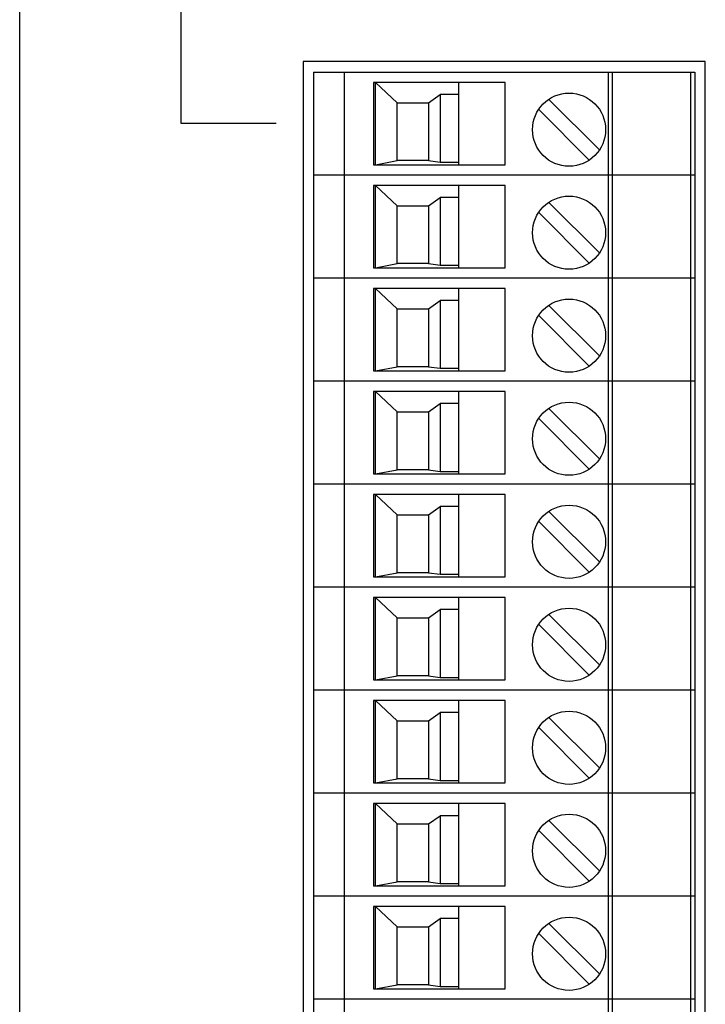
# Model space of a CAD drawing. Header units: inches. Extents: x 0 to 34, y 0 to 22.
# Tile 55 of 100: x 13.5 to 14.8, y 14.7 to 16.5. Entities that reach past the tile are written whole.
import ezdxf

# ---------------------------------------------------------------- set-up
doc = ezdxf.new("R2010")
doc.units = ezdxf.units.IN
doc.header["$LTSCALE"] = 1.87
doc.header["$MEASUREMENT"] = 0
doc.layers.get('0').update_dxf_attribs({"linetype": 'CONTINUOUS'})
doc.layers.add('DATUMCURVES', color=7, linetype='CONTINUOUS')

msp = doc.modelspace()

# ---------------------------------------------------------------- linework, layer by layer
at = {"color": 7, "linetype": 'CONTINUOUS'}
for p, q in [((14.0474, 16.4543), (14.0474, 10.4104)), ((14.816, 16.4543), (14.0474, 16.4543)), ((14.816, 10.4104), (14.816, 16.4543)), ((14.0674, 16.4343), (14.0674, 10.4304)), ((14.0674, 16.4343), (14.7957, 16.4343)), ((14.1264, 10.4304), (14.1264, 16.4343)), ((14.6304, 16.4343), (14.6304, 10.4304)), ((14.6382, 16.4343), (14.6382, 10.4304)), ((14.7878, 16.4343), (14.7878, 10.4304)), ((14.7957, 16.4343), (14.7957, 10.4304)), ((14.1815, 16.4146), (14.1815, 16.2572)), ((14.4335, 16.4146), (14.1815, 16.4146)), ((14.1855, 16.2572), (14.1855, 16.4146)), ((14.1855, 16.4146), (14.2268, 16.3757)), ((14.3449, 16.2572), (14.3449, 16.4146)), ((14.4335, 16.2572), (14.4335, 16.4146)), ((14.2868, 16.3757), (14.3095, 16.3913)), ((14.3095, 16.3913), (14.3095, 16.2619)), ((14.3449, 16.3913), (14.3095, 16.3913)), ((14.2268, 16.265), (14.2268, 16.3757)), ((14.2268, 16.3757), (14.2868, 16.3757)), ((14.2868, 16.3757), (14.2868, 16.265)), ((14.5171, 16.3821), (14.6136, 16.2856)), ((14.4976, 16.3627), (14.594, 16.2662)), ((14.1815, 16.2572), (14.4335, 16.2572)), ((14.1855, 16.2572), (14.2268, 16.265)), ((14.2868, 16.265), (14.2268, 16.265)), ((14.2868, 16.265), (14.3095, 16.2619)), ((14.3095, 16.2619), (14.3449, 16.2619)), ((14.7957, 16.2375), (14.0674, 16.2375)), ((14.1815, 16.2178), (14.1815, 16.0603)), ((14.4335, 16.2178), (14.1815, 16.2178)), ((14.1855, 16.0603), (14.1855, 16.2178)), ((14.1855, 16.2178), (14.2268, 16.1788)), ((14.3449, 16.0603), (14.3449, 16.2178)), ((14.4335, 16.0603), (14.4335, 16.2178)), ((14.2868, 16.1788), (14.3095, 16.1944)), ((14.3095, 16.1944), (14.3095, 16.065)), ((14.3449, 16.1944), (14.3095, 16.1944)), ((14.5171, 16.1853), (14.6136, 16.0888)), ((14.2268, 16.0682), (14.2268, 16.1788)), ((14.2268, 16.1788), (14.2868, 16.1788)), ((14.2868, 16.1788), (14.2868, 16.0682)), ((14.4976, 16.1658), (14.594, 16.0693)), ((14.1815, 16.0603), (14.4335, 16.0603)), ((14.1855, 16.0603), (14.2268, 16.0682)), ((14.2868, 16.0682), (14.2268, 16.0682)), ((14.2868, 16.0682), (14.3095, 16.065)), ((14.3095, 16.065), (14.3449, 16.065)), ((14.7957, 16.0406), (14.0674, 16.0406)), ((14.1815, 16.0209), (14.1815, 15.8635)), ((14.4335, 16.0209), (14.1815, 16.0209)), ((14.1855, 15.8635), (14.1855, 16.0209)), ((14.1855, 16.0209), (14.2268, 15.982)), ((14.3449, 15.8635), (14.3449, 16.0209)), ((14.4335, 15.8635), (14.4335, 16.0209)), ((14.2868, 15.982), (14.3095, 15.9976)), ((14.3095, 15.9976), (14.3095, 15.8682)), ((14.3449, 15.9976), (14.3095, 15.9976)), ((14.2268, 15.8713), (14.2268, 15.982)), ((14.2268, 15.982), (14.2868, 15.982)), ((14.2868, 15.982), (14.2868, 15.8713)), ((14.5171, 15.9884), (14.6136, 15.8919)), ((14.4976, 15.969), (14.594, 15.8725)), ((14.1815, 15.8635), (14.4335, 15.8635)), ((14.1855, 15.8635), (14.2268, 15.8713)), ((14.2868, 15.8713), (14.2268, 15.8713)), ((14.2868, 15.8713), (14.3095, 15.8682)), ((14.3095, 15.8682), (14.3449, 15.8682)), ((14.7957, 15.8438), (14.0674, 15.8438)), ((14.1815, 15.8241), (14.1815, 15.6666)), ((14.4335, 15.8241), (14.1815, 15.8241)), ((14.1855, 15.6666), (14.1855, 15.8241)), ((14.1855, 15.8241), (14.2268, 15.7851)), ((14.3449, 15.6666), (14.3449, 15.8241)), ((14.4335, 15.6666), (14.4335, 15.8241)), ((14.2868, 15.7851), (14.3095, 15.8007)), ((14.3095, 15.8007), (14.3095, 15.6713)), ((14.3449, 15.8007), (14.3095, 15.8007)), ((14.5171, 15.7916), (14.6136, 15.6951)), ((14.2268, 15.6745), (14.2268, 15.7851)), ((14.2268, 15.7851), (14.2868, 15.7851)), ((14.2868, 15.7851), (14.2868, 15.6745)), ((14.4976, 15.7721), (14.594, 15.6756)), ((14.1855, 15.6666), (14.2268, 15.6745)), ((14.2868, 15.6745), (14.2268, 15.6745)), ((14.2868, 15.6745), (14.3095, 15.6713)), ((14.1815, 15.6666), (14.4335, 15.6666)), ((14.3095, 15.6713), (14.3449, 15.6713)), ((14.7957, 15.6469), (14.0674, 15.6469)), ((14.1815, 15.6272), (14.1815, 15.4698)), ((14.4335, 15.6272), (14.1815, 15.6272)), ((14.1855, 15.4698), (14.1855, 15.6272)), ((14.1855, 15.6272), (14.2268, 15.5883)), ((14.3449, 15.4698), (14.3449, 15.6272)), ((14.4335, 15.4698), (14.4335, 15.6272)), ((14.2868, 15.5883), (14.3095, 15.6039)), ((14.3095, 15.6039), (14.3095, 15.4745)), ((14.3449, 15.6039), (14.3095, 15.6039)), ((14.2268, 15.4776), (14.2268, 15.5883)), ((14.2268, 15.5883), (14.2868, 15.5883)), ((14.2868, 15.5883), (14.2868, 15.4776)), ((14.5171, 15.5947), (14.6136, 15.4982)), ((14.4976, 15.5753), (14.594, 15.4788)), ((14.1815, 15.4698), (14.4335, 15.4698)), ((14.1855, 15.4698), (14.2268, 15.4776)), ((14.2868, 15.4776), (14.2268, 15.4776)), ((14.2868, 15.4776), (14.3095, 15.4745)), ((14.3095, 15.4745), (14.3449, 15.4745)), ((14.7957, 15.4501), (14.0674, 15.4501)), ((14.1815, 15.4304), (14.1815, 15.2729)), ((14.4335, 15.4304), (14.1815, 15.4304)), ((14.1855, 15.2729), (14.1855, 15.4304)), ((14.1855, 15.4304), (14.2268, 15.3914)), ((14.3449, 15.2729), (14.3449, 15.4304)), ((14.4335, 15.2729), (14.4335, 15.4304)), ((14.2268, 15.2808), (14.2268, 15.3914)), ((14.2268, 15.3914), (14.2868, 15.3914)), ((14.2868, 15.3914), (14.3095, 15.407)), ((14.2868, 15.3914), (14.2868, 15.2808)), ((14.3095, 15.407), (14.3095, 15.2776)), ((14.3449, 15.407), (14.3095, 15.407)), ((14.5171, 15.3978), (14.6136, 15.3014)), ((14.4976, 15.3784), (14.594, 15.2819)), ((14.1855, 15.2729), (14.2268, 15.2808)), ((14.2868, 15.2808), (14.2268, 15.2808)), ((14.2868, 15.2808), (14.3095, 15.2776)), ((14.1815, 15.2729), (14.4335, 15.2729)), ((14.3095, 15.2776), (14.3449, 15.2776)), ((14.7957, 15.2532), (14.0674, 15.2532)), ((14.1815, 15.2335), (14.1815, 15.0761)), ((14.4335, 15.2335), (14.1815, 15.2335)), ((14.1855, 15.0761), (14.1855, 15.2335)), ((14.1855, 15.2335), (14.2268, 15.1946)), ((14.3449, 15.0761), (14.3449, 15.2335)), ((14.4335, 15.0761), (14.4335, 15.2335)), ((14.2868, 15.1946), (14.3095, 15.2102)), ((14.3095, 15.2102), (14.3095, 15.0808)), ((14.3449, 15.2102), (14.3095, 15.2102)), ((14.2268, 15.0839), (14.2268, 15.1946)), ((14.2268, 15.1946), (14.2868, 15.1946)), ((14.2868, 15.1946), (14.2868, 15.0839)), ((14.5171, 15.201), (14.6136, 15.1045)), ((14.4976, 15.1816), (14.594, 15.0851)), ((14.1815, 15.0761), (14.4335, 15.0761)), ((14.1855, 15.0761), (14.2268, 15.0839)), ((14.2868, 15.0839), (14.2268, 15.0839)), ((14.2868, 15.0839), (14.3095, 15.0808)), ((14.3095, 15.0808), (14.3449, 15.0808)), ((14.7957, 15.0564), (14.0674, 15.0564)), ((14.4335, 15.0367), (14.1815, 15.0367)), ((14.1815, 15.0367), (14.1815, 14.8792)), ((14.1855, 14.8792), (14.1855, 15.0367)), ((14.1855, 15.0367), (14.2268, 14.9977)), ((14.3449, 14.8792), (14.3449, 15.0367)), ((14.4335, 14.8792), (14.4335, 15.0367)), ((14.2268, 14.9977), (14.2868, 14.9977)), ((14.2268, 14.8871), (14.2268, 14.9977)), ((14.2868, 14.9977), (14.3095, 15.0133)), ((14.2868, 14.9977), (14.2868, 14.8871)), ((14.3449, 15.0133), (14.3095, 15.0133)), ((14.3095, 15.0133), (14.3095, 14.8839)), ((14.5171, 15.0041), (14.6136, 14.9077)), ((14.4976, 14.9847), (14.594, 14.8882)), ((14.1855, 14.8792), (14.2268, 14.8871)), ((14.2868, 14.8871), (14.2268, 14.8871)), ((14.2868, 14.8871), (14.3095, 14.8839)), ((14.3095, 14.8839), (14.3449, 14.8839)), ((14.1815, 14.8792), (14.4335, 14.8792)), ((14.7957, 14.8595), (14.0674, 14.8595)), ((14.4335, 14.8398), (14.1815, 14.8398)), ((14.1815, 14.8398), (14.1815, 14.6824)), ((14.1855, 14.6824), (14.1855, 14.8398)), ((14.1855, 14.8398), (14.2268, 14.8009)), ((14.3449, 14.6824), (14.3449, 14.8398)), ((14.4335, 14.6824), (14.4335, 14.8398)), ((14.2868, 14.8009), (14.3095, 14.8165)), ((14.3449, 14.8165), (14.3095, 14.8165)), ((14.3095, 14.8165), (14.3095, 14.6871)), ((14.2268, 14.8009), (14.2868, 14.8009)), ((14.2268, 14.6902), (14.2268, 14.8009)), ((14.2868, 14.8009), (14.2868, 14.6902)), ((14.5171, 14.8073), (14.6136, 14.7108)), ((14.4976, 14.7879), (14.594, 14.6914)), ((14.1815, 14.6824), (14.4335, 14.6824)), ((14.1855, 14.6824), (14.2268, 14.6902)), ((14.2868, 14.6902), (14.2268, 14.6902)), ((14.2868, 14.6902), (14.3095, 14.6871)), ((14.3095, 14.6871), (14.3449, 14.6871)), ((14.7957, 14.6627), (14.0674, 14.6627))]:
    msp.add_line(p, q, dxfattribs=at)
for centre in [(14.5556, 16.3242), (14.5556, 16.1273), (14.5556, 15.9305), (14.5556, 15.7336), (14.5556, 15.5367), (14.5556, 15.3399), (14.5556, 15.143), (14.5556, 14.9462), (14.5556, 14.7493)]:
    msp.add_circle(centre, 0.0699, dxfattribs=at)
at = {"layer": 'DATUMCURVES', "color": 40, "linetype": 'CONTINUOUS'}
for points in [[(13.5055, 9.9881, 0.8645), (13.5055, 10.4135, 0.8645), (13.5055, 13.1361, 0.8645), (13.5055, 15.8588, 0.8645), (13.5055, 18.156, 0.8645)], [(13.8145, 16.3359, 0.8645), (13.8145, 16.3743, 0.8645), (13.8145, 16.6202, 0.8645), (13.8145, 16.866, 0.8645), (13.8145, 17.0735, 0.8645)], [(13.9955, 16.3359, 0.8645), (13.9861, 16.3359, 0.8645), (13.9257, 16.3359, 0.8645), (13.8654, 16.3359, 0.8645), (13.8145, 16.3359, 0.8645)]]:
    msp.add_open_spline(points, degree=3, knots=[0, 0, 0, 0, 0.15625, 1, 1, 1, 1], dxfattribs=at)

doc.saveas('drawing.dxf')
